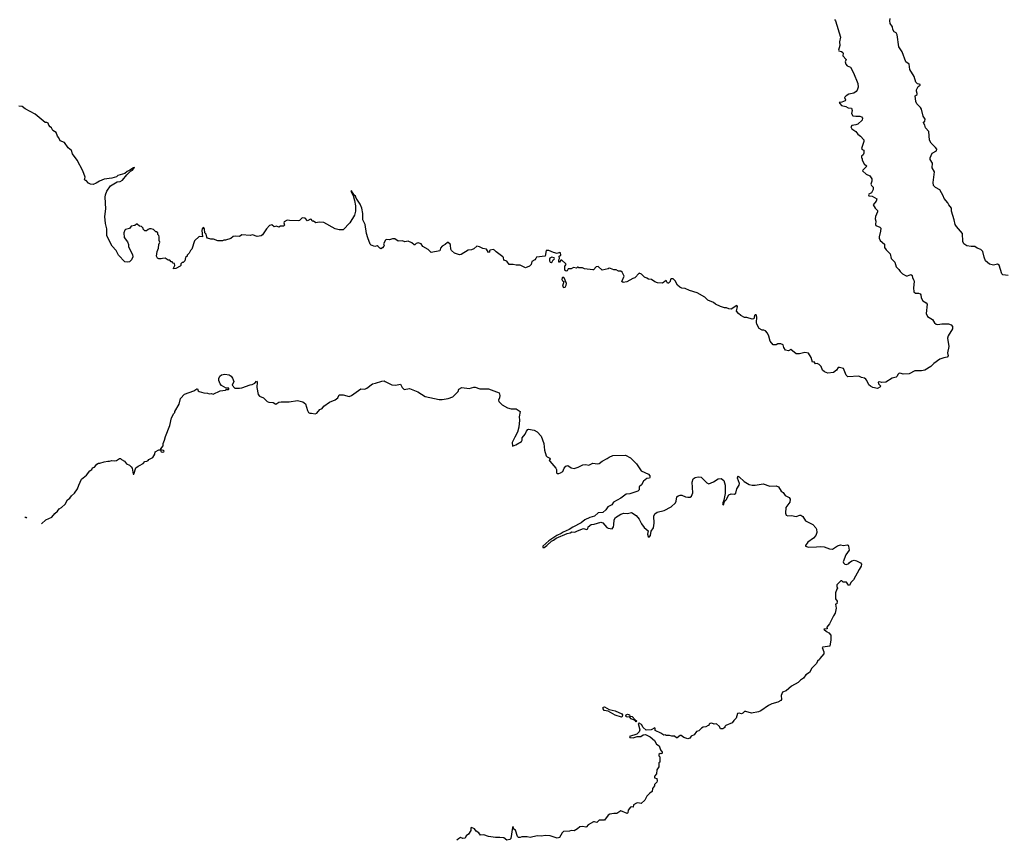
# Model space of a CAD drawing. Extents: x 2240384 to 2404287, y 351326 to 526670.
# Tile 3 of 256: x 2253455 to 2266185, y 351326 to 361929. Entities that reach past the tile are written whole.
import ezdxf

# ---------------------------------------------------------------- set-up
doc = ezdxf.new("R2010")
doc.units = 0

msp = doc.modelspace()

# ---------------------------------------------------------------- linework, layer by layer
at = {"layer": '0CON20XD'}
for points in [[(2263991, 361931), (2264004, 361914), (2264066, 361705), (2264053, 361645), (2264060, 361595), (2264039, 361535), (2264046, 361526), (2264080, 361520), (2264098, 361505), (2264102, 361495), (2264095, 361462), (2264139, 361415), (2264129, 361385), (2264134, 361355), (2264151, 361335), (2264194, 361314), (2264234, 361244), (2264292, 361105), (2264294, 361056), (2264283, 361017), (2264270, 361000), (2264238, 360982), (2264173, 360965), (2264138, 360945), (2264120, 360925), (2264132, 360895), (2264129, 360881), (2264086, 360864), (2264051, 360859), (2264056, 360845), (2264081, 360821), (2264135, 360807), (2264165, 360792), (2264210, 360785), (2264219, 360755), (2264209, 360719), (2264225, 360688), (2264265, 360681), (2264315, 360683), (2264338, 360675), (2264353, 360655), (2264345, 360633), (2264289, 360581), (2264265, 360569), (2264215, 360562), (2264199, 360545), (2264215, 360520), (2264266, 360486), (2264289, 360449), (2264324, 360424), (2264368, 360375), (2264368, 360355), (2264338, 360265), (2264345, 360252), (2264370, 360245), (2264368, 360205), (2264358, 360185), (2264338, 360165), (2264338, 360145), (2264348, 360135), (2264348, 360115), (2264372, 360065), (2264407, 360035), (2264354, 359986), (2264350, 359975), (2264398, 359935), (2264445, 359913), (2264474, 359875), (2264474, 359845), (2264458, 359805), (2264468, 359785), (2264489, 359765), (2264491, 359735), (2264468, 359692), (2264432, 359675), (2264428, 359665), (2264435, 359654), (2264475, 359650), (2264536, 359616), (2264529, 359585), (2264490, 359535), (2264515, 359492), (2264544, 359464), (2264544, 359445), (2264519, 359385), (2264516, 359356), (2264523, 359325), (2264519, 359285), (2264525, 359270), (2264575, 359249), (2264589, 359235), (2264586, 359195), (2264567, 359125), (2264567, 359105), (2264579, 359075), (2264635, 359028), (2264637, 358985), (2264656, 358956), (2264711, 358905), (2264723, 358845), (2264770, 358795), (2264787, 358737), (2264822, 358702), (2264837, 358675), (2264870, 358645), (2264915, 358621), (2264935, 358621), (2264975, 358637), (2264992, 358625), (2264997, 358595), (2265016, 358565), (2265019, 358545), (2265009, 358465), (2265013, 358413), (2265035, 358394), (2265075, 358394), (2265095, 358386), (2265104, 358374), (2265108, 358335), (2265131, 358295), (2265175, 358272), (2265189, 358255), (2265174, 358135), (2265190, 358095), (2265255, 358057), (2265284, 358014), (2265305, 357997), (2265325, 357992), (2265375, 357999), (2265465, 358001), (2265498, 357985), (2265513, 357963), (2265514, 357935), (2265457, 357845), (2265448, 357815), (2265468, 357705), (2265448, 357625), (2265458, 357585), (2265445, 357568), (2265401, 357559), (2265349, 357541), (2265272, 357485), (2265233, 357447), (2265155, 357402), (2265115, 357390), (2265028, 357392), (2264955, 357352), (2264875, 357350), (2264849, 357359), (2264825, 357360), (2264810, 357345), (2264799, 357321), (2264785, 357310), (2264735, 357298), (2264655, 357246), (2264595, 357242), (2264575, 357250), (2264553, 357247), (2264559, 357225), (2264587, 357195), (2264577, 357183), (2264545, 357164), (2264485, 357178), (2264453, 357195), (2264435, 357210), (2264408, 357268), (2264393, 357285), (2264375, 357299), (2264338, 357308), (2264305, 357324)], [(2265237, 360335), (2265217, 360373), (2265210, 360485), (2265165, 360532), (2265159, 360565), (2265140, 360595), (2265140, 360605), (2265155, 360620), (2265162, 360642), (2265134, 360684), (2265113, 360775), (2265101, 360795), (2265053, 360843), (2265042, 360872), (2265034, 360945), (2265058, 360962), (2265060, 360975), (2265049, 361005), (2265050, 361025), (2265072, 361068), (2265095, 361084), (2265095, 361090), (2265085, 361098), (2265062, 361102), (2265042, 361122), (2265020, 361195), (2264963, 361285), (2264954, 361354), (2264913, 361385), (2264865, 361512), (2264820, 361580), (2264799, 361735), (2264785, 361760), (2264762, 361772), (2264743, 361803), (2264738, 361838), (2264710, 361880), (2264704, 361915), (2264711, 361945)], [(2264305, 357324), (2264160, 357315), (2264140, 357335), (2264104, 357424), (2264055, 357437), (2264035, 357433), (2264015, 357402), (2263975, 357372), (2263905, 357361), (2263858, 357378), (2263835, 357400), (2263817, 357447), (2263791, 357475), (2263767, 357487), (2263743, 357483), (2263725, 357508), (2263704, 357504), (2263686, 357566), (2263655, 357620), (2263605, 357630), (2263535, 357610), (2263495, 357612), (2263425, 357668), (2263395, 357652), (2263355, 357660), (2263332, 357695), (2263325, 357730), (2263295, 357742), (2263255, 357742), (2263235, 357730), (2263195, 357730), (2263158, 357775), (2263142, 357842), (2263125, 357880), (2263095, 357908), (2263076, 357916), (2263055, 357918), (2263015, 357940), (2262984, 357994), (2262979, 358015), (2262984, 358085), (2262975, 358114), (2262965, 358116), (2262957, 358105), (2262946, 358064), (2262925, 358058), (2262855, 358082), (2262825, 358082), (2262780, 358105), (2262750, 358135), (2262723, 358165), (2262733, 358223), (2262726, 358236), (2262655, 358188), (2262625, 358192), (2262592, 358208), (2262565, 358208), (2262515, 358222), (2262450, 358255), (2262427, 358277), (2262350, 358305), (2262313, 358343), (2262215, 358402), (2262115, 358432), (2262057, 358457), (2262015, 358462), (2261990, 358475), (2261961, 358501), (2261928, 358555), (2261902, 358582), (2261878, 358582), (2261870, 358575), (2261864, 358545), (2261845, 358524), (2261832, 358525), (2261815, 358558), (2261765, 358523), (2261699, 358529), (2261665, 358540), (2261625, 358573), (2261585, 358576), (2261565, 358590), (2261532, 358602), (2261495, 358642), (2261465, 358652), (2261407, 358593), (2261383, 358587), (2261305, 358543), (2261255, 358532), (2261240, 358545), (2261268, 358615), (2261242, 358665), (2261225, 358682), (2261195, 358682), (2261165, 358698), (2261135, 358698), (2261095, 358713), (2261075, 358718), (2261065, 358710), (2260985, 358692), (2260935, 358740), (2260910, 358735), (2260875, 358698), (2260865, 358697), (2260758, 358708), (2260732, 358722), (2260685, 358722), (2260675, 358730), (2260665, 358730), (2260655, 358720), (2260615, 358728), (2260585, 358712), (2260545, 358712), (2260532, 358685), (2260521, 358681), (2260502, 358695), (2260504, 358746), (2260518, 358765), (2260516, 358776), (2260465, 358823), (2260450, 358820), (2260435, 358797), (2260424, 358795), (2260424, 358826), (2260433, 358845), (2260430, 358875), (2260450, 358885), (2260447, 358917), (2260435, 358920), (2260405, 358910), (2260355, 358920), (2260295, 358948), (2260260, 358945), (2260247, 358873), (2260135, 358860), (2260130, 358845), (2260113, 358827), (2260078, 358805), (2260068, 358765), (2260046, 358744), (2259995, 358724), (2259925, 358756), (2259875, 358756), (2259835, 358766), (2259785, 358764), (2259755, 358810), (2259715, 358822), (2259710, 358855), (2259700, 358865), (2259615, 358928), (2259595, 358952), (2259575, 358958), (2259538, 358952), (2259530, 358945), (2259530, 358925), (2259515, 358920), (2259490, 358965), (2259444, 358974), (2259400, 358995), (2259365, 359001), (2259325, 358969), (2259295, 358957), (2259255, 358953), (2259163, 358897), (2259142, 358892), (2259075, 358914), (2259038, 358948), (2259030, 358965), (2259026, 359015), (2259020, 359030), (2258995, 359052), (2258985, 359052), (2258956, 359024), (2258917, 359005), (2258897, 358975), (2258888, 358942), (2258775, 358922), (2258738, 358958), (2258667, 358997), (2258645, 359031), (2258607, 359047), (2258582, 359038), (2258565, 359022), (2258555, 359022), (2258525, 359048), (2258476, 359066), (2258435, 359060), (2258405, 359072), (2258347, 359067), (2258307, 359097), (2258275, 359099), (2258236, 359084), (2258195, 359090), (2258185, 359082), (2258160, 359035), (2258166, 359016), (2258162, 359005), (2258145, 358981), (2258125, 358969), (2258109, 358975), (2258090, 359000), (2258075, 359008), (2258045, 359000), (2257997, 359017), (2257985, 359030), (2257958, 359112), (2257937, 359165), (2257923, 359285), (2257890, 359345), (2257890, 359425), (2257878, 359495), (2257857, 359545), (2257803, 359623), (2257795, 359649), (2257781, 359661), (2257745, 359719), (2257738, 359715), (2257766, 359656), (2257784, 359595), (2257797, 359525), (2257796, 359454), (2257782, 359405), (2257722, 359305), (2257635, 359212), (2257587, 359213), (2257535, 359227), (2257385, 359308), (2257325, 359311), (2257285, 359304), (2257255, 359324), (2257236, 359326), (2257226, 359346), (2257215, 359350), (2257175, 359329), (2257146, 359366), (2257105, 359367), (2257074, 359336), (2257055, 359330), (2256942, 359335), (2256913, 359337), (2256873, 359317), (2256870, 359305), (2256878, 359275), (2256865, 359263), (2256828, 359262), (2256805, 359248), (2256775, 359260), (2256744, 359254), (2256715, 359278), (2256685, 359268), (2256644, 359226), (2256595, 359150), (2256575, 359138), (2256525, 359128), (2256465, 359148), (2256435, 359140), (2256325, 359148), (2256295, 359130), (2256245, 359132), (2256215, 359128), (2256185, 359102), (2256115, 359082), (2256095, 359082), (2256075, 359072), (2256015, 359072), (2255962, 359092), (2255925, 359092), (2255885, 359108), (2255875, 359120), (2255866, 359156), (2255850, 359175), (2255845, 359227), (2255835, 359241), (2255825, 359244), (2255813, 359227), (2255810, 359205), (2255820, 359125), (2255775, 359130), (2255715, 359070), (2255680, 358965), (2255663, 358947), (2255648, 358912), (2255620, 358885), (2255620, 358875), (2255600, 358855), (2255590, 358815), (2255568, 358792), (2255555, 358790), (2255540, 358775), (2255540, 358755), (2255530, 358745), (2255475, 358713), (2255445, 358710), (2255443, 358717), (2255462, 358755), (2255455, 358780), (2255440, 358785), (2255425, 358800), (2255415, 358800), (2255395, 358820), (2255373, 358823), (2255335, 358848), (2255300, 358845), (2255285, 358838), (2255255, 358838), (2255237, 358847), (2255224, 358874), (2255233, 358935), (2255248, 358975), (2255252, 359025), (2255268, 359055), (2255260, 359075), (2255260, 359125), (2255255, 359140), (2255240, 359155), (2255240, 359175), (2255225, 359190), (2255215, 359190), (2255185, 359220), (2255155, 359228), (2255133, 359227), (2255115, 359220), (2255095, 359200), (2255075, 359200), (2255052, 359222), (2255050, 359235), (2255028, 359258), (2255002, 359262), (2254975, 359288), (2254963, 359287), (2254945, 359270), (2254895, 359260), (2254875, 359230), (2254825, 359220), (2254815, 359210), (2254802, 359175), (2254807, 359115), (2254847, 359057), (2254860, 359025), (2254862, 358995), (2254912, 358895), (2254917, 358865), (2254902, 358825), (2254875, 358802), (2254855, 358798), (2254815, 358802), (2254732, 358885), (2254702, 358945), (2254652, 359005), (2254580, 359135), (2254580, 359225), (2254564, 359295), (2254557, 359385), (2254569, 359485), (2254559, 359635), (2254564, 359665), (2254583, 359715), (2254628, 359782), (2254715, 359834), (2254755, 359840), (2254782, 359855), (2254840, 359925), (2254888, 359972), (2254912, 359985), (2254938, 360018), (2254925, 360017), (2254877, 359983), (2254845, 359969), (2254816, 359944), (2254725, 359914), (2254705, 359900), (2254645, 359880), (2254545, 359868), (2254485, 359843), (2254445, 359817), (2254405, 359800), (2254370, 359805), (2254345, 359818), (2254315, 359850), (2254305, 359850), (2254295, 359860), (2254300, 359895), (2254273, 359975), (2254196, 360115), (2254137, 360197), (2254125, 360240), (2254080, 360275), (2254035, 360342), (2253977, 360365), (2253962, 360402), (2253942, 360425), (2253925, 360470), (2253885, 360497), (2253865, 360533), (2253848, 360545), (2253833, 360565), (2253823, 360593), (2253805, 360602), (2253785, 360603), (2253657, 360707), (2253525, 360778), (2253485, 360809), (2253444, 360814)], [(2266235, 358623), (2266165, 358633), (2266153, 358645), (2266119, 358759), (2266095, 358772), (2266045, 358759), (2265995, 358772), (2265942, 358812), (2265925, 358860), (2265907, 358935), (2265882, 358962), (2265835, 358978), (2265805, 358998), (2265755, 358998), (2265698, 359008), (2265662, 359035), (2265649, 359065), (2265642, 359165), (2265565, 359258), (2265549, 359285), (2265538, 359345), (2265501, 359455), (2265500, 359495), (2265467, 359535), (2265455, 359562), (2265406, 359617), (2265394, 359655), (2265353, 359733), (2265295, 359761), (2265271, 359785), (2265264, 359825), (2265281, 359965), (2265253, 360015), (2265256, 360075), (2265226, 360125), (2265226, 360145), (2265250, 360205), (2265306, 360234), (2265311, 360255), (2265295, 360280), (2265237, 360335)], [(2260325, 358794), (2260338, 358802), (2260352, 358828), (2260367, 358835), (2260370, 358845), (2260365, 358852), (2260335, 358860), (2260311, 358849), (2260304, 358835), (2260304, 358814), (2260315, 358796), (2260325, 358794)], [(2260485, 358471), (2260505, 358474), (2260522, 358498), (2260525, 358520), (2260499, 358585), (2260475, 358602), (2260467, 358593), (2260464, 358574), (2260472, 358555), (2260488, 358545), (2260474, 358485), (2260485, 358471)], [(2253735, 355417), (2253795, 355468), (2253870, 355500), (2253910, 355550), (2253945, 355578), (2253965, 355608), (2253996, 355624), (2254045, 355668), (2254074, 355726), (2254102, 355745), (2254124, 355776), (2254165, 355810), (2254203, 355867), (2254218, 355915), (2254256, 355994), (2254318, 356042), (2254361, 356099), (2254388, 356115), (2254395, 356140), (2254423, 356147), (2254452, 356185), (2254475, 356197), (2254493, 356197), (2254545, 356217), (2254594, 356226), (2254615, 356223), (2254645, 356233), (2254685, 356229), (2254705, 356233), (2254745, 356260), (2254758, 356258), (2254770, 356245), (2254810, 356225), (2254835, 356190), (2254873, 356173), (2254895, 356150), (2254907, 356135), (2254924, 356055), (2254930, 356055), (2254955, 356138), (2254985, 356162), (2255005, 356168), (2255050, 356195), (2255075, 356220), (2255097, 356223), (2255116, 356234), (2255125, 356248), (2255178, 356272), (2255202, 356315), (2255208, 356345), (2255255, 356370), (2255280, 356370), (2255278, 356355), (2255284, 356344), (2255305, 356339), (2255320, 356345), (2255322, 356355), (2255315, 356362), (2255280, 356370), (2255280, 356385), (2255308, 356425), (2255308, 356452), (2255326, 356494), (2255338, 356545), (2255398, 356685), (2255418, 356785), (2255433, 356817), (2255442, 356838), (2255460, 356855), (2255460, 356865), (2255515, 356960), (2255532, 357035), (2255585, 357091), (2255707, 357133), (2255745, 357160), (2255755, 357158), (2255764, 357134), (2255775, 357127), (2255835, 357107), (2255885, 357102), (2255905, 357093), (2255935, 357098), (2255955, 357092), (2256045, 357132), (2256115, 357142), (2256125, 357150), (2256155, 357150), (2256160, 357155), (2256158, 357168), (2256125, 357170), (2256065, 357202), (2256046, 357226), (2256030, 357265), (2256029, 357295), (2256043, 357325), (2256065, 357339), (2256105, 357348), (2256165, 357341), (2256190, 357325), (2256208, 357298), (2256222, 357255), (2256200, 357205), (2256235, 357170), (2256295, 357168), (2256325, 357172), (2256435, 357213), (2256460, 357215), (2256496, 357234), (2256515, 357260), (2256524, 357244), (2256521, 357175), (2256536, 357085), (2256554, 357064), (2256608, 357045), (2256655, 356994), (2256675, 356986), (2256734, 356984), (2256765, 356960), (2256805, 356986), (2256835, 356992), (2256938, 356992), (2257045, 357008), (2257115, 356990), (2257152, 356965), (2257175, 356878), (2257188, 356855), (2257205, 356843), (2257226, 356846), (2257275, 356838), (2257296, 356844), (2257335, 356894), (2257367, 356905), (2257389, 356935), (2257462, 356988), (2257535, 357016), (2257568, 357045), (2257586, 357084), (2257635, 357083), (2257715, 357059), (2257745, 357072), (2257865, 357159), (2257915, 357156), (2257944, 357166), (2258015, 357225), (2258055, 357232), (2258135, 357260), (2258165, 357261), (2258182, 357255), (2258265, 357213), (2258315, 357206), (2258378, 357218), (2258398, 357178), (2258425, 357153), (2258495, 357162), (2258601, 357121), (2258695, 357060), (2258878, 357022), (2258915, 357021), (2258995, 357033), (2259054, 357056), (2259123, 357125), (2259133, 357157), (2259172, 357175), (2259265, 357162), (2259325, 357179), (2259345, 357179), (2259405, 357161), (2259515, 357158), (2259655, 357107), (2259664, 357075), (2259660, 357045), (2259647, 357013), (2259650, 356995), (2259693, 356953), (2259762, 356915), (2259807, 356903), (2259875, 356899), (2259927, 356867), (2259914, 356796), (2259917, 356755), (2259910, 356665), (2259892, 356598), (2259855, 356536), (2259823, 356465), (2259825, 356420), (2259870, 356435), (2259943, 356477), (2259950, 356495), (2259950, 356525), (2259989, 356575), (2260006, 356614), (2260025, 356633), (2260035, 356640), (2260105, 356624), (2260145, 356604), (2260198, 356548), (2260233, 356455), (2260238, 356365), (2260263, 356295), (2260275, 356282), (2260310, 356265), (2260312, 356255), (2260302, 356235), (2260307, 356225), (2260386, 356135), (2260394, 356115), (2260395, 356072), (2260404, 356064), (2260425, 356064), (2260446, 356074), (2260475, 356092), (2260493, 356135), (2260515, 356162), (2260543, 356167), (2260585, 356139), (2260625, 356131), (2260675, 356146), (2260735, 356178), (2260775, 356181), (2260815, 356173), (2260865, 356198), (2260925, 356191), (2260945, 356194), (2260985, 356225), (2261051, 356259), (2261075, 356278), (2261125, 356298), (2261285, 356302), (2261350, 356270), (2261431, 356191), (2261491, 356101), (2261584, 356055), (2261602, 356035), (2261603, 356015), (2261596, 356004), (2261561, 355999), (2261522, 355965), (2261493, 355917), (2261462, 355895), (2261462, 355855), (2261446, 355835), (2261345, 355804), (2261295, 355798), (2261225, 355746), (2261133, 355695), (2261109, 355661), (2261060, 355635), (2261032, 355595), (2260995, 355562), (2260935, 355557), (2260886, 355514), (2260824, 355496), (2260762, 355465), (2260715, 355429), (2260607, 355373), (2260560, 355340), (2260481, 355309), (2260455, 355290), (2260400, 355265), (2260295, 355194), (2260220, 355125), (2260220, 355110), (2260235, 355110), (2260271, 355135), (2260329, 355191), (2260357, 355203), (2260391, 355229), (2260535, 355291), (2260573, 355297), (2260595, 355310), (2260631, 355309), (2260666, 355324), (2260745, 355353), (2260785, 355340), (2260799, 355351), (2260806, 355375), (2260844, 355405), (2260881, 355409), (2260967, 355437), (2260995, 355430), (2261045, 355368), (2261065, 355358), (2261115, 355350), (2261130, 355375), (2261136, 355404), (2261139, 355465), (2261157, 355495), (2261225, 355540), (2261264, 355554), (2261315, 355550), (2261365, 355560), (2261423, 355523), (2261462, 355475), (2261494, 355414), (2261527, 355367), (2261580, 355325), (2261572, 355282), (2261581, 355251), (2261595, 355244), (2261609, 355265), (2261618, 355322), (2261648, 355365), (2261658, 355425), (2261654, 355514), (2261666, 355544), (2261695, 355566), (2261785, 355587), (2261876, 355634), (2261932, 355685), (2261943, 355707), (2261952, 355765), (2261970, 355775), (2261994, 355786), (2262015, 355786), (2262065, 355762), (2262095, 355758), (2262125, 355760), (2262139, 355771), (2262157, 355815), (2262150, 355955), (2262162, 355995), (2262188, 356015), (2262225, 356022), (2262265, 356016), (2262337, 355945), (2262365, 355931), (2262425, 355958), (2262484, 355996), (2262525, 355999), (2262559, 355975), (2262574, 355916), (2262575, 355805), (2262559, 355721), (2262543, 355675), (2262545, 355664), (2262555, 355659), (2262568, 355705), (2262587, 355725), (2262625, 355789), (2262652, 355802), (2262695, 355797), (2262715, 355811), (2262725, 355868), (2262756, 355915), (2262762, 355935), (2262734, 356005), (2262738, 356025), (2262745, 356030), (2262755, 356024), (2262820, 355960), (2262884, 355924)], [(2262884, 355924), (2262925, 355914), (2262965, 355915), (2263065, 355932), (2263155, 355903), (2263235, 355908), (2263265, 355895), (2263298, 355838), (2263325, 355818), (2263353, 355783), (2263402, 355755), (2263416, 355735), (2263412, 355695), (2263371, 355645), (2263362, 355625), (2263356, 355555), (2263366, 355525), (2263385, 355518), (2263435, 355524), (2263495, 355508), (2263542, 355528), (2263555, 355528), (2263578, 355508), (2263615, 355454), (2263707, 355407), (2263748, 355365), (2263757, 355345), (2263761, 355305), (2263746, 355264), (2263719, 355231), (2263643, 355177), (2263613, 355135), (2263613, 355125), (2263655, 355113), (2263758, 355118), (2263805, 355122), (2263855, 355117), (2263925, 355090), (2263964, 355086), (2264030, 355130), (2264065, 355143), (2264105, 355137), (2264155, 355142), (2264165, 355138), (2264171, 355125), (2264177, 355073), (2264136, 355015), (2264100, 354925), (2264105, 354910), (2264122, 354892), (2264145, 354890), (2264175, 354902), (2264184, 354916), (2264214, 354936), (2264245, 354944), (2264275, 354936), (2264325, 354910), (2264337, 354895), (2264332, 354868), (2264310, 354825), (2264235, 354692), (2264202, 354655), (2264185, 354620), (2264172, 354622), (2264145, 354660), (2264103, 354663), (2264085, 354680), (2264072, 354678), (2264020, 354625), (2264020, 354605), (2264030, 354585), (2264018, 354572), (2264002, 354525), (2264002, 354445), (2264022, 354415), (2264018, 354382), (2264000, 354375), (2264012, 354325), (2263998, 354262), (2263975, 354228), (2263926, 354124), (2263892, 354078), (2263893, 354057), (2263852, 354055), (2263884, 354024), (2263914, 354005), (2263940, 353975), (2263942, 353915), (2263928, 353835), (2263838, 353822), (2263830, 353815), (2263852, 353762), (2263850, 353735), (2263800, 353675), (2263795, 353660), (2263771, 353639), (2263755, 353610), (2263695, 353548), (2263666, 353495), (2263618, 353465), (2263588, 353422), (2263548, 353395), (2263518, 353365), (2263435, 353317), (2263364, 353256), (2263315, 353240), (2263300, 353195), (2263302, 353145), (2263295, 353131), (2263255, 353112), (2263180, 353090), (2263134, 353066), (2263035, 352997), (2263005, 352987), (2262915, 352968), (2262845, 352988), (2262825, 352988), (2262805, 352970), (2262785, 352962), (2262755, 352968), (2262737, 352963), (2262718, 352902), (2262687, 352875), (2262666, 352845), (2262583, 352807), (2262570, 352795), (2262570, 352785), (2262544, 352766), (2262515, 352767), (2262503, 352795), (2262465, 352830), (2262435, 352828), (2262405, 352840), (2262383, 352837), (2262370, 352825), (2262365, 352810), (2262355, 352810), (2262325, 352790), (2262293, 352787), (2262270, 352775), (2262235, 352740), (2262205, 352730), (2262173, 352687), (2262135, 352672), (2262120, 352645), (2262095, 352636), (2262040, 352655), (2262005, 352680), (2261995, 352680), (2261955, 352650), (2261945, 352650), (2261922, 352672), (2261885, 352670), (2261855, 352682), (2261815, 352682), (2261805, 352690), (2261783, 352683), (2261745, 352710), (2261672, 352745), (2261672, 352765), (2261665, 352777), (2261620, 352755), (2261555, 352748), (2261516, 352785), (2261492, 352822), (2261465, 352840), (2261453, 352835), (2261472, 352755), (2261465, 352727), (2261435, 352697), (2261340, 352665), (2261345, 352652), (2261385, 352650), (2261437, 352667), (2261485, 352668), (2261515, 352687), (2261544, 352694), (2261605, 352662), (2261664, 352615), (2261690, 352570), (2261721, 352545), (2261738, 352495), (2261761, 352465), (2261758, 352442), (2261734, 352446), (2261720, 352435), (2261720, 352415), (2261730, 352405), (2261730, 352335), (2261720, 352325), (2261720, 352275), (2261693, 352237), (2261687, 352183), (2261665, 352160), (2261660, 352145), (2261660, 352135), (2261693, 352123), (2261698, 352095), (2261692, 352078), (2261663, 352047), (2261662, 352028), (2261638, 351995), (2261634, 351956), (2261602, 351935), (2261562, 351895), (2261538, 351845), (2261488, 351802), (2261445, 351810), (2261430, 351805), (2261390, 351785), (2261385, 351752), (2261365, 351760), (2261350, 351755), (2261323, 351715), (2261319, 351681), (2261307, 351673), (2261225, 351707), (2261175, 351672), (2261135, 351673), (2261085, 351663), (2261061, 351649), (2261014, 351586), (2260945, 351587), (2260915, 351557), (2260885, 351566), (2260875, 351564), (2260806, 351524), (2260785, 351498), (2260774, 351494), (2260735, 351502), (2260695, 351500), (2260668, 351472), (2260625, 351450), (2260585, 351452), (2260563, 351443), (2260485, 351438), (2260467, 351423), (2260436, 351364), (2260405, 351353), (2260313, 351383), (2260255, 351388), (2260195, 351380), (2260145, 351383), (2260055, 351363), (2260015, 351370), (2259945, 351370), (2259925, 351362), (2259905, 351363), (2259891, 351375), (2259865, 351458), (2259845, 351470), (2259835, 351502), (2259825, 351490), (2259805, 351348), (2259792, 351335), (2259755, 351326), (2259715, 351357), (2259664, 351364), (2259605, 351362), (2259514, 351374), (2259455, 351398), (2259413, 351393), (2259392, 351422), (2259358, 351445), (2259335, 351472), (2259295, 351490), (2259288, 351485), (2259288, 351452), (2259258, 351405), (2259226, 351384), (2259215, 351353), (2259185, 351348), (2259155, 351360), (2259128, 351345), (2259108, 351326)], [(2253521, 355495), (2253525, 355500), (2253535, 355500), (2253541, 355487)], [(2261235, 352918), (2261154, 352944), (2261063, 352993), (2261011, 353005), (2260998, 353025), (2261000, 353045), (2261015, 353051), (2261075, 353016), (2261155, 352999), (2261241, 352961), (2261249, 352945), (2261244, 352925), (2261235, 352918)], [(2261425, 352858), (2261412, 352872), (2261362, 352895), (2261339, 352919), (2261315, 352916), (2261295, 352922), (2261290, 352935), (2261294, 352946), (2261315, 352956), (2261339, 352945), (2261345, 352930), (2261375, 352926), (2261411, 352881), (2261427, 352875), (2261432, 352865), (2261425, 352858)]]:
    msp.add_lwpolyline(points, dxfattribs=at)

doc.saveas('drawing.dxf')
